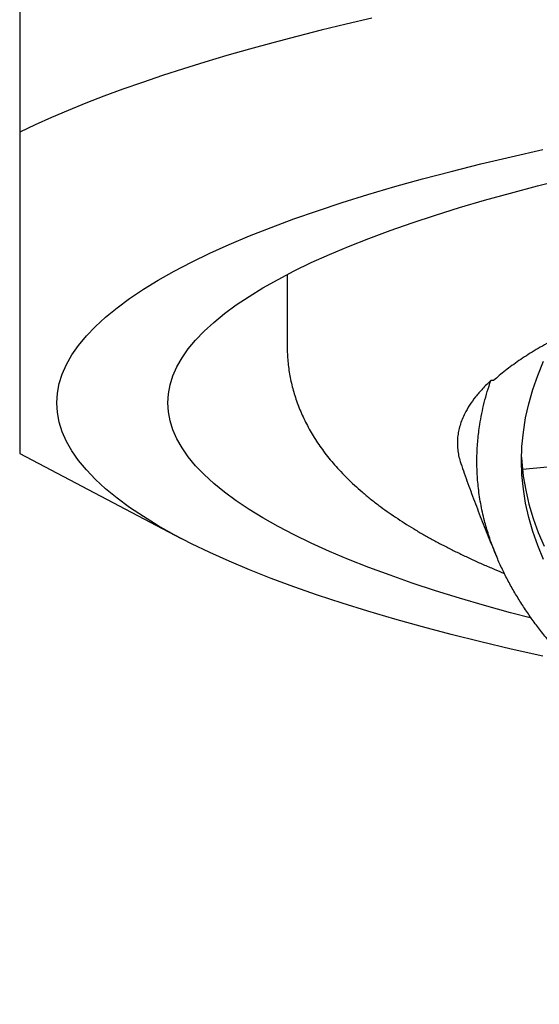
# Model space of a CAD drawing. Header units: millimetres. Extents: x 8 to 613, y 12 to 425.
# Tile 13 of 35: x 304.3 to 307.45, y 397.33 to 403.31. Entities that reach past the tile are written whole.
import ezdxf

# ---------------------------------------------------------------- set-up
doc = ezdxf.new("R2010")
doc.units = ezdxf.units.MM

msp = doc.modelspace()

# ---------------------------------------------------------------- linework, layer by layer
at = {"color": 7, "linetype": 'Continuous', "lineweight": 30}
for p, q in [((304.297, 405.6738), (304.297, 402.6261)), ((305.922, 401.7621), (305.922, 401.3242)), ((307.1759, 401.1174), (307.1595, 401.1177)), ((304.297, 400.6736), (305.277, 400.159)), ((307.3514, 400.5788), (308.0708, 400.6455))]:
    msp.add_line(p, q, dxfattribs=at)
at = {"color": 7, "linetype": 'Continuous', "lineweight": 30, "flags": 128}
for points in [[(306.4362, 403.3192), (306.2806, 403.2828), (306.1284, 403.2458), (305.9797, 403.2083), (305.8346, 403.1701), (305.6931, 403.1313), (305.5554, 403.092), (305.4213, 403.0521), (305.2911, 403.0116), (305.1646, 402.9707), (305.0421, 402.9292), (304.9235, 402.8872), (304.8089, 402.8448), (304.6983, 402.8019), (304.5918, 402.7586), (304.4893, 402.7148), (304.3911, 402.6706), (304.297, 402.6261)], [(307.4742, 399.4433), (307.2832, 399.4863), (307.0976, 399.5303), (306.9177, 399.5753), (306.7434, 399.6212), (306.5751, 399.6681), (306.4126, 399.7159), (306.2563, 399.7645), (306.1061, 399.814), (305.9622, 399.8643), (305.8247, 399.9153), (305.6937, 399.9671), (305.5692, 400.0196), (305.4514, 400.0727), (305.3403, 400.1265), (305.236, 400.1808), (305.1386, 400.2357), (305.0481, 400.2912), (304.9647, 400.347), (304.8883, 400.4033), (304.819, 400.4601), (304.7569, 400.5171), (304.702, 400.5745), (304.6543, 400.6322), (304.614, 400.6901), (304.5809, 400.7482), (304.5551, 400.8065), (304.5367, 400.8648), (304.5257, 400.9233), (304.522, 400.9818), (304.5257, 401.0403), (304.5367, 401.0988), (304.5551, 401.1572), (304.5809, 401.2154), (304.614, 401.2736), (304.6543, 401.3315), (304.702, 401.3891), (304.7569, 401.4465), (304.819, 401.5036), (304.8883, 401.5603), (304.9647, 401.6166), (305.0481, 401.6725), (305.1386, 401.7279), (305.236, 401.7828), (305.3403, 401.8371), (305.4514, 401.8909), (305.5692, 401.944), (305.6937, 401.9965), (305.8247, 402.0483), (305.9622, 402.0993), (306.1061, 402.1496), (306.2563, 402.1991), (306.4126, 402.2478), (306.5751, 402.2955), (306.7434, 402.3424), (306.9177, 402.3884), (307.0976, 402.4334), (307.2832, 402.4774), (307.4742, 402.5203)], [(305.197, 400.9818), (305.2004, 401.0367), (305.2108, 401.0914), (305.2281, 401.1462), (305.2522, 401.2008), (305.2832, 401.2552), (305.321, 401.3095), (305.3657, 401.3636), (305.4172, 401.4173), (305.4754, 401.4708), (305.5403, 401.524), (305.6119, 401.5768), (305.6901, 401.6291), (305.7749, 401.681), (305.8662, 401.7325), (305.9639, 401.7834), (306.068, 401.8338), (306.1784, 401.8836), (306.2951, 401.9328), (306.4179, 401.9813), (306.5468, 402.0292), (306.6816, 402.0763), (306.8224, 402.1227), (306.9689, 402.1683), (307.1211, 402.2131), (307.279, 402.257), (307.4422, 402.3001), (307.6109, 402.3422)], [(307.4791, 400.0308), (307.4437, 400.1155), (307.4138, 400.2007), (307.3892, 400.2862), (307.3701, 400.372), (307.3565, 400.4581), (307.3483, 400.5444), (307.3455, 400.6308), (307.3483, 400.7173), (307.3565, 400.8038), (307.3701, 400.8903), (307.3892, 400.9767), (307.4138, 401.0629), (307.4437, 401.1489), (307.4791, 401.2347)], [(307.4055, 399.6731), (307.279, 399.7066), (307.1211, 399.7506), (306.9689, 399.7954), (306.8224, 399.841), (306.6816, 399.8873), (306.5468, 399.9345), (306.4179, 399.9823), (306.2951, 400.0308), (306.1784, 400.08), (306.068, 400.1298), (305.9639, 400.1802), (305.8662, 400.2311), (305.7749, 400.2826), (305.6901, 400.3345), (305.6119, 400.3869), (305.5403, 400.4397), (305.4754, 400.4928), (305.4172, 400.5463), (305.3657, 400.6001), (305.321, 400.6541), (305.2832, 400.7084), (305.2522, 400.7629), (305.2281, 400.8175), (305.2108, 400.8722), (305.2004, 400.927), (305.197, 400.9818)], [(307.3457, 400.6525), (307.3475, 400.6238), (307.3564, 400.5375), (307.3708, 400.4515), (307.3906, 400.3657), (307.4159, 400.2802), (307.4466, 400.1951), (307.4826, 400.1105)]]:
    msp.add_lwpolyline(points, dxfattribs=at)
at = {"color": 7, "linetype": 'Continuous', "lineweight": 30}
for points, knots in [([(304.297, 402.6261), (304.297, 402.5707), (304.297, 402.4601), (304.297, 402.3013), (304.297, 402.1482), (304.297, 402.0017), (304.297, 401.8619), (304.297, 401.7292), (304.297, 401.6037), (304.297, 401.4855), (304.297, 401.3751), (304.297, 401.2834), (304.297, 401.208), (304.297, 401.1467), (304.297, 401.0891), (304.297, 401.0354), (304.297, 400.9855), (304.297, 400.9429), (304.297, 400.9068), (304.297, 400.8761), (304.297, 400.8477), (304.297, 400.8151), (304.297, 400.7806), (304.297, 400.747), (304.297, 400.7199), (304.297, 400.6992), (304.297, 400.6843), (304.297, 400.6761), (304.297, 400.6728), (304.297, 400.6737), (304.297, 400.6737)], [0, 0, 0, 0, 0.0438763, 0.0877524, 0.1316761, 0.1755997, 0.219471, 0.2633574, 0.3072917, 0.3512433, 0.3953248, 0.4394251, 0.469463, 0.4995024, 0.5295403, 0.5596341, 0.5897294, 0.6198233, 0.6430888, 0.6663544, 0.689631, 0.7129075, 0.7535108, 0.7941141, 0.8347685, 0.8754229, 0.9162159, 0.957009, 0.9978415, 1, 1, 1, 1]), ([(323.5483, 400.8675), (323.5428, 400.8814), (323.5318, 400.9091), (323.5091, 400.9505), (323.482, 400.9919), (323.4529, 401.0293), (323.4236, 401.0626), (323.3953, 401.0918), (323.3646, 401.121), (323.3312, 401.1503), (323.2953, 401.1795), (323.2566, 401.2088), (323.2155, 401.2379), (323.1656, 401.2711), (323.1056, 401.3082), (323.0338, 401.3491), (322.957, 401.3896), (322.8803, 401.4274), (322.8046, 401.4623), (322.7311, 401.4944), (322.6543, 401.5263), (322.5709, 401.5592), (322.4807, 401.5929), (322.3832, 401.6275), (322.2816, 401.6617), (322.176, 401.6954), (322.0665, 401.7287), (321.9447, 401.7639), (321.8095, 401.8009), (321.6599, 401.8395), (321.5047, 401.8772), (321.3657, 401.9092), (321.2452, 401.9356), (321.1449, 401.9568), (321.0427, 401.9777), (320.9249, 402.001), (320.7906, 402.0265), (320.6387, 402.0539), (320.4835, 402.0806), (320.3397, 402.1041), (320.2084, 402.1247), (320.0903, 402.1425), (319.9707, 402.1599), (319.832, 402.1793), (319.6737, 402.2005), (319.4947, 402.2231), (319.3129, 402.2448), (319.1396, 402.2643), (318.9757, 402.2817), (318.8216, 402.2973), (318.6659, 402.3122), (318.5021, 402.3271), (318.3302, 402.3417), (318.1501, 402.356), (317.9681, 402.3695), (317.7844, 402.3822), (317.5989, 402.3939), (317.398, 402.4056), (317.1813, 402.4169), (316.9484, 402.4276), (316.7138, 402.437), (316.5094, 402.4438), (316.3359, 402.4488), (316.1937, 402.4524), (316.0512, 402.4554), (315.8892, 402.4583), (315.7078, 402.4607), (315.5067, 402.4624), (315.3054, 402.4631), (315.1224, 402.4628), (314.9581, 402.4618), (314.8123, 402.4604), (314.6666, 402.4584), (314.5, 402.4556), (314.3128, 402.4516), (314.105, 402.446), (313.8978, 402.4393), (313.704, 402.432), (313.5236, 402.4244), (313.3565, 402.4165), (313.1901, 402.4079), (313.0176, 402.3982), (312.8394, 402.3873), (312.6557, 402.3751), (312.473, 402.362), (312.2916, 402.348), (312.1115, 402.3331), (311.9195, 402.3161), (311.7163, 402.2968), (311.5022, 402.275), (311.291, 402.2518), (311.1026, 402.2296), (310.9363, 402.2089), (310.7911, 402.19), (310.6477, 402.1705), (310.5004, 402.1494), (310.3496, 402.1269), (310.1956, 402.1028), (310.0441, 402.0778), (309.8952, 402.0521), (309.749, 402.0257), (309.5949, 401.9964), (309.4338, 401.9642), (309.2667, 401.9288), (309.1043, 401.8924), (308.9618, 401.8586), (308.8378, 401.8276), (308.7309, 401.7997), (308.6267, 401.7714), (308.5212, 401.7415), (308.4147, 401.7098), (308.3079, 401.6764), (308.2046, 401.6425), (308.1051, 401.608), (308.0092, 401.5729), (307.9103, 401.5347), (307.8096, 401.4933), (307.7082, 401.4484), (307.6129, 401.4029), (307.535, 401.3625), (307.472, 401.3275), (307.422, 401.2981), (307.3745, 401.2685), (307.3295, 401.2387), (307.2871, 401.2086), (307.2473, 401.1784), (307.2099, 401.148), (307.1872, 401.1276), (307.1759, 401.1174)], [0, 0, 0, 0, 0.008496, 0.016992, 0.025508, 0.034024, 0.04011, 0.046196, 0.052289, 0.058382, 0.064561, 0.070741, 0.076929, 0.083116, 0.091983, 0.100849, 0.109738, 0.118628, 0.125882, 0.133136, 0.140403, 0.147669, 0.15584, 0.164012, 0.172182, 0.180393, 0.188604, 0.196815, 0.206908, 0.217001, 0.227128, 0.237255, 0.24332, 0.249385, 0.255457, 0.261529, 0.270046, 0.278563, 0.287099, 0.295636, 0.301816, 0.307996, 0.314183, 0.320371, 0.329237, 0.338104, 0.346993, 0.355882, 0.363136, 0.370391, 0.377657, 0.384924, 0.393095, 0.401266, 0.409437, 0.417647, 0.425859, 0.43407, 0.444163, 0.454256, 0.464382, 0.474509, 0.480574, 0.486639, 0.492712, 0.498784, 0.507301, 0.515817, 0.524354, 0.532891, 0.53907, 0.54525, 0.551438, 0.557625, 0.566492, 0.575358, 0.584247, 0.593137, 0.600391, 0.607645, 0.614912, 0.622179, 0.630349, 0.638521, 0.646691, 0.654902, 0.663114, 0.671324, 0.681417, 0.69151, 0.701637, 0.711764, 0.719018, 0.726272, 0.733539, 0.740805, 0.748976, 0.757148, 0.765318, 0.773529, 0.78174, 0.789951, 0.800044, 0.810137, 0.820264, 0.830391, 0.837645, 0.844899, 0.852166, 0.859432, 0.867603, 0.875775, 0.883945, 0.892156, 0.900367, 0.908578, 0.918671, 0.928764, 0.938891, 0.949018, 0.955369, 0.961721, 0.968082, 0.974442, 0.980827, 0.987212, 0.993606, 1, 1, 1, 1]), ([(305.9222, 401.3241), (305.9222, 401.3127), (305.9223, 401.2865), (305.9249, 401.2455), (305.9294, 401.2012), (305.936, 401.157), (305.9446, 401.113), (305.9552, 401.0692), (305.9679, 401.0256), (305.9825, 400.9823), (305.9992, 400.9393), (306.018, 400.8966), (306.0388, 400.8542), (306.0617, 400.812), (306.0867, 400.7702), (306.114, 400.7285), (306.1436, 400.6871), (306.1757, 400.6458), (306.2103, 400.6046), (306.2476, 400.5634), (306.2878, 400.5223), (306.3309, 400.4812), (306.3771, 400.4402), (306.4265, 400.3992), (306.477, 400.36), (306.5283, 400.3226), (306.5798, 400.2871), (306.6331, 400.2523), (306.6881, 400.2182), (306.7448, 400.1849), (306.8028, 400.1523), (306.8623, 400.1205), (306.9231, 400.0894), (306.9851, 400.0591), (307.0484, 400.0294), (307.1129, 400.0003), (307.177, 399.9725), (307.2204, 399.9546), (307.2412, 399.9459)], [0, 0, 0, 0, 0.016262, 0.037342, 0.058522, 0.079843, 0.101347, 0.123079, 0.145086, 0.167418, 0.19013, 0.213279, 0.236929, 0.261146, 0.286003, 0.311576, 0.337946, 0.365194, 0.393403, 0.422646, 0.452988, 0.484468, 0.517095, 0.550833, 0.585591, 0.617321, 0.649421, 0.68176, 0.714225, 0.746715, 0.779143, 0.811466, 0.843655, 0.875693, 0.907573, 0.939291, 0.970851, 1, 1, 1, 1]), ([(307.1595, 401.1177), (307.1422, 401.1012), (307.1078, 401.0681), (307.065, 401.0182), (307.0288, 400.9679), (307.0025, 400.9223), (306.984, 400.8814), (306.9713, 400.8453), (306.9623, 400.8092), (306.9568, 400.7727), (306.9551, 400.736), (306.9571, 400.699), (306.9632, 400.662), (306.9698, 400.6335), (306.9761, 400.6174), (306.9775, 400.6135)], [0, 0, 0, 0, 0.099911, 0.199821, 0.300078, 0.400334, 0.471585, 0.542835, 0.614211, 0.685587, 0.758469, 0.831351, 0.904366, 0.977382, 1, 1, 1, 1]), ([(323.5647, 400.8673), (323.5644, 400.841), (323.5636, 400.7885), (323.5569, 400.7097), (323.5462, 400.6308), (323.5309, 400.5519), (323.5112, 400.4729), (323.4875, 400.395), (323.4598, 400.3183), (323.4284, 400.2427), (323.3929, 400.1673), (323.3534, 400.0921), (323.3097, 400.017), (323.255, 399.9314), (323.1871, 399.8356), (323.1093, 399.7374), (323.0313, 399.6476), (322.955, 399.566), (322.8736, 399.485), (322.7871, 399.4047), (322.6956, 399.3252), (322.5914, 399.2399), (322.473, 399.1495), (322.3388, 399.0541), (322.1972, 398.9602), (322.0533, 398.8711), (321.9082, 398.7867), (321.7685, 398.7101), (321.6301, 398.6382), (321.4937, 398.5707), (321.3531, 398.5046), (321.2084, 398.4397), (321.0596, 398.3763), (320.8943, 398.3092), (320.7117, 398.2391), (320.5103, 398.1663), (320.3033, 398.0962), (320.098, 398.0308), (319.8953, 397.9701), (319.7039, 397.9161), (319.5174, 397.8664), (319.3364, 397.8207), (319.1525, 397.7768), (318.9658, 397.7347), (318.7763, 397.6946), (318.5687, 397.6532), (318.3424, 397.6112), (318.0966, 397.5694), (317.8476, 397.5308), (317.604, 397.4966), (317.3665, 397.4664), (317.1449, 397.4411), (316.9314, 397.4192), (316.7262, 397.4004), (316.5197, 397.3838), (316.3121, 397.3692), (316.1034, 397.3568), (315.8768, 397.3458), (315.6323, 397.3368), (315.3698, 397.3307), (315.1069, 397.3279), (314.8524, 397.3287), (314.607, 397.3325), (314.3802, 397.3387), (314.1637, 397.3471), (313.9574, 397.3574), (313.7516, 397.3698), (313.5464, 397.3844), (313.342, 397.4012), (313.122, 397.4218), (312.887, 397.4468), (312.6373, 397.4769), (312.3901, 397.5104), (312.1535, 397.546), (311.9277, 397.5834), (311.7114, 397.6222), (311.4968, 397.664), (311.284, 397.7087), (311.0745, 397.7561), (310.8882, 397.8013), (310.7245, 397.8434), (310.5823, 397.8818), (310.442, 397.9215), (310.3029, 397.9627), (310.165, 398.0054), (310.0285, 398.0497), (309.8943, 398.0953), (309.7546, 398.145), (309.6101, 398.1989), (309.4615, 398.2573), (309.3165, 398.3174), (309.1754, 398.3791), (309.0379, 398.4423), (308.9042, 398.5072), (308.7744, 398.5737), (308.6384, 398.6472), (308.4977, 398.7281), (308.3536, 398.817), (308.2164, 398.908), (308.0905, 398.9979), (307.9755, 399.0863), (307.8699, 399.1736), (307.77, 399.2627), (307.6758, 399.3537), (307.5882, 399.446), (307.515, 399.5305), (307.4542, 399.6068), (307.4042, 399.6744), (307.3575, 399.7426), (307.3141, 399.8117), (307.2739, 399.8817), (307.2371, 399.9527), (307.204, 400.0241), (307.1728, 400.1001), (307.1444, 400.1808), (307.1179, 400.2726), (307.0962, 400.3712), (307.0816, 400.4724), (307.0745, 400.5696), (307.0738, 400.6628), (307.0792, 400.7562), (307.0897, 400.8409), (307.1034, 400.9167), (307.1188, 400.9838), (307.1371, 401.0508), (307.152, 401.0954), (307.1595, 401.1177)], [0, 0, 0, 0, 0.0070148, 0.0140305, 0.0210453, 0.0280939, 0.0351434, 0.042192, 0.048983, 0.0557748, 0.0625658, 0.0693874, 0.0762099, 0.0830315, 0.092843, 0.1026646, 0.1103664, 0.1180695, 0.1257713, 0.133518, 0.1412659, 0.1490126, 0.1586898, 0.1683671, 0.1780837, 0.1878004, 0.1965607, 0.2053283, 0.2130302, 0.2207332, 0.228435, 0.2361817, 0.2439297, 0.2516763, 0.2613536, 0.2710308, 0.2807475, 0.2904641, 0.2992245, 0.3079921, 0.3156939, 0.323397, 0.3310988, 0.3388455, 0.3465934, 0.3543401, 0.3640173, 0.3736946, 0.3834112, 0.3931279, 0.4018882, 0.4106558, 0.4183577, 0.4260607, 0.4337625, 0.4415092, 0.4492571, 0.4570038, 0.4666811, 0.4763583, 0.486075, 0.4957916, 0.504552, 0.5133196, 0.5210214, 0.5287245, 0.5364263, 0.544173, 0.5519209, 0.5596676, 0.5693448, 0.579022, 0.5887387, 0.5984554, 0.6072157, 0.6159833, 0.6249052, 0.633827, 0.6427797, 0.6517324, 0.658095, 0.6644576, 0.6708313, 0.677205, 0.6837132, 0.6902215, 0.6967416, 0.7032618, 0.7109524, 0.7186479, 0.7263498, 0.7340528, 0.7417546, 0.7495013, 0.7572492, 0.7649959, 0.7746731, 0.7843504, 0.794067, 0.8037837, 0.8125441, 0.8213117, 0.8302335, 0.8391554, 0.8481081, 0.8570608, 0.8634233, 0.8697859, 0.8761596, 0.8825334, 0.8890416, 0.8955498, 0.90207, 0.9085901, 0.9162807, 0.9239763, 0.9334006, 0.942834, 0.9511296, 0.9594251, 0.9677455, 0.9760658, 0.9820447, 0.9880236, 0.9940118, 1, 1, 1, 1]), ([(306.9773, 400.6135), (306.9841, 400.5937), (307.005, 400.5325), (307.0422, 400.4306), (307.0886, 400.3077), (307.1371, 400.1855), (307.1737, 400.0959), (307.1947, 400.0474), (307.1983, 400.0391)], [0, 0, 0, 0, 0.101937, 0.3152, 0.528616, 0.742171, 0.955854, 1, 1, 1, 1])]:
    msp.add_open_spline(points, degree=3, knots=knots, dxfattribs=at)

doc.saveas('drawing.dxf')
